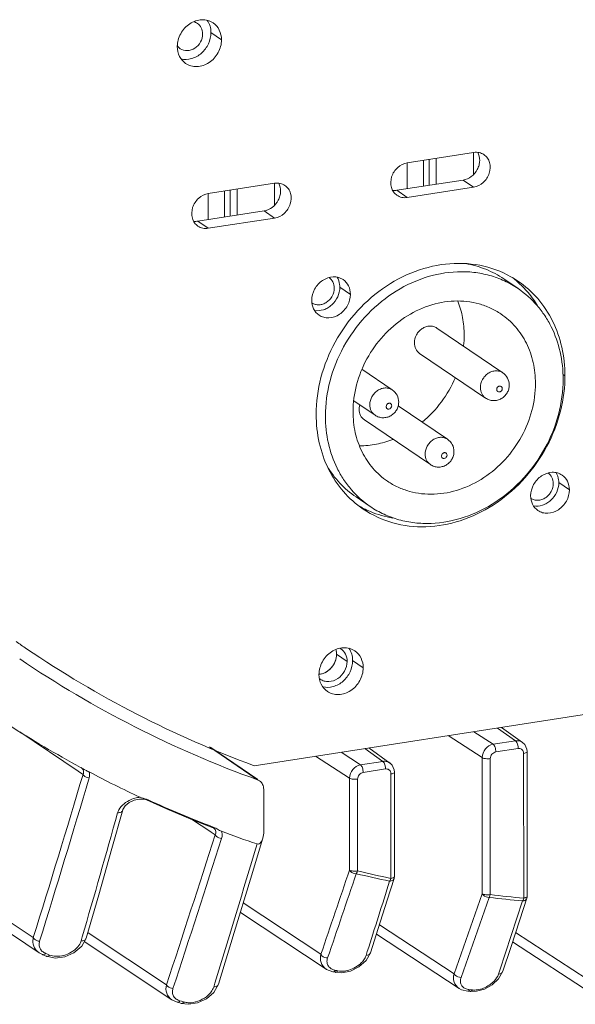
# Model space of a CAD drawing. Header units: millimetres. Extents: x 29170 to 33192, y 579 to 3108.
# Tile 56 of 256: x 30836 to 30881, y 1245 to 1326. Entities that reach past the tile are written whole.
import ezdxf

# ---------------------------------------------------------------- set-up
doc = ezdxf.new("R2010")
doc.units = ezdxf.units.MM
doc.layers.add('细实线', color=7, linetype='Continuous', lineweight=13)

msp = doc.modelspace()

# ---------------------------------------------------------------- linework, layer by layer
at = {"layer": '细实线'}
for p, q in [((30852.584, 1324.065), (30851.722, 1324.65)), ((30867.746, 1314.024), (30873.161, 1314.863)), ((30873.147, 1313.062), (30873.147, 1314.863)), ((30867.733, 1311.902), (30867.732, 1314.024)), ((30869.059, 1312.107), (30869.058, 1314.227)), ((30869.54, 1314.302), (30869.541, 1312.182)), ((30870.109, 1314.39), (30870.11, 1312.27)), ((30851.504, 1311.505), (30856.918, 1312.344)), ((30856.905, 1310.544), (30856.904, 1312.344)), ((30872.299, 1312.61), (30866.885, 1311.77)), ((30873.161, 1312.025), (30872.299, 1312.61)), ((30851.491, 1309.383), (30851.49, 1311.505)), ((30852.816, 1311.708), (30852.816, 1309.589)), ((30853.299, 1309.664), (30853.298, 1311.783)), ((30853.867, 1311.871), (30853.868, 1309.752)), ((30867.747, 1311.186), (30866.885, 1311.77)), ((30873.161, 1312.025), (30867.747, 1311.186)), ((30856.057, 1310.091), (30850.643, 1309.252)), ((30856.919, 1309.506), (30856.057, 1310.091)), ((30851.505, 1308.667), (30850.643, 1309.252)), ((30856.919, 1309.506), (30851.505, 1308.667)), ((30875.632, 1304.531), (30876.796, 1303.741)), ((30863.102, 1303.275), (30862.24, 1303.86)), ((30870.155, 1300.527), (30875.543, 1296.872)), ((30868.751, 1298.458), (30874.139, 1294.803)), ((30864.039, 1297.155), (30866.519, 1295.473)), ((30880.61, 1296.624), (30880.433, 1296.744)), ((30863.378, 1294.583), (30865.115, 1293.404)), ((30874.139, 1294.803), (30874.139, 1294.803)), ((30867.005, 1294.175), (30871.032, 1291.442)), ((30864.241, 1293.029), (30869.628, 1289.374)), ((30865.115, 1293.404), (30865.115, 1293.404)), ((30869.628, 1289.374), (30869.628, 1289.374)), ((30880.973, 1287.315), (30880.111, 1287.9)), ((30863.561, 1286.739), (30864.725, 1285.95)), ((30855.255, 1264.785), (30950.645, 1279.576)), ((30861.972, 1273.886), (30862.834, 1273.301)), ((30864.147, 1272.786), (30863.285, 1273.371)), ((30877.152, 1266.687), (30875.425, 1267.912)), ((30836.133, 1267.541), (30840.877, 1264.347)), ((30873.856, 1265.445), (30871.09, 1267.24)), ((30874.754, 1266.534), (30873.169, 1267.563)), ((30876.574, 1266.816), (30875.101, 1267.862)), ((30851.611, 1266.332), (30854.802, 1264.129)), ((30874.754, 1266.534), (30876.574, 1266.816)), ((30877.329, 1266.518), (30877.152, 1266.687)), ((30877.505, 1266.14), (30877.329, 1266.518)), ((30855.538, 1263.651), (30851.724, 1266.284)), ((30863.028, 1263.766), (30860.262, 1265.561)), ((30863.926, 1264.855), (30862.341, 1265.884)), ((30865.746, 1265.137), (30864.273, 1266.183)), ((30866.324, 1265.007), (30864.597, 1266.233)), ((30874.97, 1265.914), (30876.79, 1266.197)), ((30877.241, 1265.794), (30877.244, 1253.971)), ((30877.526, 1265.94), (30877.505, 1266.14)), ((30877.526, 1265.94), (30877.529, 1254.117)), ((30863.926, 1264.855), (30865.746, 1265.137)), ((30866.501, 1264.839), (30866.324, 1265.008)), ((30866.677, 1264.461), (30866.501, 1264.839)), ((30873.859, 1254.335), (30873.856, 1265.445)), ((30874.522, 1254.262), (30874.519, 1265.371)), ((30840.877, 1264.347), (30840.908, 1264.326)), ((30840.908, 1264.326), (30841.281, 1264.075)), ((30854.802, 1264.129), (30855.524, 1263.63)), ((30864.142, 1264.235), (30865.962, 1264.518)), ((30866.413, 1264.115), (30866.415, 1255.589)), ((30866.698, 1264.261), (30866.677, 1264.461)), ((30866.698, 1264.261), (30866.7, 1255.734)), ((30855.692, 1263.544), (30855.524, 1263.63)), ((30863.03, 1256.268), (30863.028, 1263.766)), ((30863.692, 1256.192), (30863.691, 1263.692)), ((30856.029, 1259.407), (30856.028, 1262.86)), ((30845.896, 1262.067), (30846.286, 1262.048)), ((30846.05, 1262.168), (30845.938, 1262.209)), ((30846.286, 1262.048), (30846.462, 1261.991)), ((30846.462, 1261.991), (30846.462, 1261.991)), ((30843.641, 1258.031), (30844.528, 1261.174)), ((30850.225, 1260.374), (30851.628, 1259.437)), ((30851.628, 1259.437), (30851.731, 1259.368)), ((30851.731, 1259.368), (30852.07, 1259.142)), ((30851.959, 1259.752), (30851.852, 1259.792)), ((30851.93, 1259.741), (30851.959, 1259.752)), ((30851.944, 1259.686), (30851.943, 1259.687)), ((30854.951, 1255.529), (30855.954, 1258.865)), ((30837.223, 1250.745), (30830.395, 1255.315)), ((30866.112, 1253.798), (30866.677, 1255.583)), ((30866.347, 1255.426), (30866.304, 1255.361)), ((30866.7, 1255.734), (30866.676, 1255.583)), ((30829.801, 1254.794), (30837.701, 1249.506)), ((30871.559, 1247.803), (30873.859, 1254.335)), ((30860.692, 1249.387), (30854.358, 1253.577)), ((30872.132, 1247.499), (30874.429, 1254.032)), ((30877.158, 1253.74), (30875.298, 1248.079)), ((30876.928, 1252.208), (30877.504, 1253.961)), ((30877.192, 1253.807), (30877.157, 1253.741)), ((30854.125, 1252.808), (30861.126, 1248.176)), ((30841.784, 1251.083), (30841.668, 1251.161)), ((30848.089, 1246.892), (30841.784, 1251.083)), ((30865.234, 1251.036), (30871.976, 1246.602)), ((30871.559, 1247.803), (30865.478, 1251.803)), ((30882.426, 1247.343), (30876.585, 1251.164)), ((30841.22, 1250.804), (30841.129, 1250.489)), ((30841.175, 1250.051), (30841.538, 1250.713)), ((30841.382, 1250.429), (30848.541, 1245.669)), ((30876.334, 1250.399), (30882.826, 1246.152)), ((30837.701, 1249.506), (30837.966, 1249.365)), ((30838.154, 1249.403), (30838.227, 1249.464)), ((30838.336, 1249.419), (30838.227, 1249.464)), ((30840.542, 1249.511), (30841.175, 1250.051)), ((30864.482, 1249.604), (30864.384, 1249.297)), ((30864.384, 1248.871), (30864.751, 1249.519)), ((30837.966, 1249.365), (30838.075, 1249.319)), ((30838.075, 1249.319), (30838.185, 1249.273)), ((30838.185, 1249.273), (30838.294, 1249.228)), ((30838.294, 1249.228), (30839.02, 1249.084)), ((30863.8, 1248.357), (30864.384, 1248.871)), ((30861.126, 1248.176), (30861.111, 1248.186)), ((30861.68, 1247.955), (30861.882, 1247.915)), ((30861.883, 1247.915), (30862.409, 1247.882)), ((30861.883, 1247.915), (30861.884, 1247.915)), ((30861.884, 1247.915), (30861.916, 1247.913)), ((30875.298, 1248.079), (30875.199, 1247.778)), ((30875.201, 1247.387), (30875.543, 1247.999)), ((30852.041, 1247.025), (30851.945, 1246.714)), ((30874.667, 1246.887), (30875.201, 1247.387)), ((30851.345, 1245.75), (30851.956, 1246.272)), ((30851.956, 1246.272), (30852.331, 1246.937)), ((30872.684, 1246.369), (30872.888, 1246.351)), ((30873.061, 1246.472), (30872.858, 1246.491)), ((30872.887, 1246.351), (30873.384, 1246.365)), ((30873.384, 1246.365), (30874.042, 1246.544)), ((30874.042, 1246.544), (30874.667, 1246.887)), ((30848.528, 1245.678), (30848.966, 1245.474)), ((30848.541, 1245.669), (30848.53, 1245.677)), ((30849.148, 1245.536), (30849.195, 1245.585)), ((30849.184, 1245.411), (30849.294, 1245.379)), ((30849.304, 1245.553), (30849.195, 1245.585)), ((30849.294, 1245.379), (30849.89, 1245.303)), ((30849.294, 1245.379), (30849.294, 1245.379)), ((30849.294, 1245.379), (30849.338, 1245.374))]:
    msp.add_line(p, q, dxfattribs=at)
for points in [[(30844.528, 1261.174), (30844.539, 1261.206), (30844.722, 1261.503), (30845.047, 1261.775)], [(30845.047, 1261.775), (30845.457, 1261.973), (30845.896, 1262.067)], [(30846.462, 1261.991), (30848.088, 1261.268), (30850.216, 1260.378), (30851.832, 1259.743)], [(30851.832, 1259.743), (30851.891, 1259.716), (30851.943, 1259.687)], [(30841.538, 1250.713), (30842.56, 1254.249), (30843.641, 1258.031)], [(30852.331, 1246.937), (30853.623, 1251.154), (30854.951, 1255.529)], [(30864.751, 1249.519), (30865.38, 1251.494), (30866.112, 1253.798)], [(30875.543, 1247.999), (30876.183, 1249.942), (30876.928, 1252.208)], [(30839.02, 1249.084), (30839.793, 1249.185), (30840.542, 1249.511)], [(30861.109, 1248.187), (30861.164, 1248.152), (30861.68, 1247.955)], [(30862.409, 1247.882), (30863.118, 1248.023), (30863.8, 1248.357)], [(30871.977, 1246.601), (30872.177, 1246.494), (30872.684, 1246.369)], [(30849.89, 1245.303), (30850.624, 1245.421), (30851.345, 1245.75)]]:
    msp.add_lwpolyline(points, dxfattribs=at)
for centre, radius, start, end in [((30849.727, 1324.091), 0.912, 228.26362, 235.82284), ((30871.285, 1298.129), 8.238, 48.60115, 52.2253), ((30863.958, 1299.952), 8.428, 353.91986, 359.97257), ((30869.411, 1296.622), 11.199, 358.57136, 0.01259), ((30867.903, 1293.144), 8.238, 239.53113, 243.08823), ((30884.968, 1345.517), 86.016, 235.15094, 235.84459), ((30861.712, 1273.432), 1.088, 55.85416, 60.26323), ((30885.263, 1346.006), 86.587, 235.86489, 249.72307), ((30885.249, 1346.05), 87.616, 235.88782, 250.16783), ((30860.417, 1273.555), 1.314, 275.24526, 278.82), ((30861.254, 1272.756), 1.096, 231.09157, 235.84946), ((30884.183, 1344.385), 90.639, 237.27752, 241.60661), ((29775.817, 1581.13), 1111.637, 342.710162, 343.428367), ((30884.007, 1344.055), 90.266, 241.60513, 241.89048), ((30883.919, 1343.889), 90.078, 241.8905, 242.11179), ((30884.378, 1344.754), 91.057, 242.11098, 245.02943), ((29793.199, 1574.507), 1093.648, 342.764369, 343.494503), ((30884.719, 1345.503), 91.796, 245.46414, 249.01959), ((29749.995, 1566.828), 1136.064, 343.848762, 344.38077), ((30845.15, 1260.658), 1.083, 159.19373, 164.34476), ((29291.291, 1759.662), 1639.07, 341.769395, 342.219659), ((30885.033, 1346.338), 92.772, 249.5167, 251.42663), ((29326.478, 1746.623), 1602.171, 341.81455, 342.275188), ((29313.211, 1719.066), 1609.602, 342.946434, 343.369409), ((28571.466, 2031.046), 2418.997, 341.14748, 341.319601), ((28640.975, 2006.14), 2345.788, 341.171976, 341.34947), ((30885.746, 1349.029), 95.665, 256.60103, 258.27514), ((28435.242, 2022.486), 2549.226, 342.35113, 342.486846), ((30886.407, 1352.598), 99.052, 263.1082, 264.69223), ((30886.32, 1352.573), 99.256, 263.11949, 264.7035), ((30877.025, 1254.118), 0.503, 341.7625, 359.95351), ((30838.399, 1250.556), 1.261, 229.50745, 236.27806), ((30878.148, 1345.012), 103.553, 247.38969, 247.52047), ((30882.074, 1349.758), 103.672, 258.76961, 258.88388), ((30878.774, 1347.407), 106.202, 253.69953, 253.82249), ((30878.927, 1347.258), 105.93, 253.76102, 253.88395)]:
    msp.add_arc(centre, radius, start, end, dxfattribs=at)
for points, knots in [([(30851.902, 1325.441), (30851.77, 1325.53), (30851.47, 1325.668), (30850.794, 1325.741), (30849.923, 1325.43), (30849.178, 1324.604), (30848.974, 1323.867), (30848.974, 1323.506)], [0, 0, 0, 0, 0.114123, 0.231307, 0.478686, 0.741468, 1, 1, 1, 1]), ([(30851.045, 1324.545), (30851.045, 1324.715), (30850.976, 1325.051), (30850.752, 1325.314), (30850.62, 1325.404)], [0, 0, 0, 0, 0.514727, 1, 1, 1, 1]), ([(30851.722, 1324.65), (30851.722, 1324.831), (30851.673, 1325.186), (30851.519, 1325.51), (30851.419, 1325.651)], [0, 0, 0, 0, 0.511259, 1, 1, 1, 1]), ([(30852.584, 1324.065), (30852.584, 1324.337), (30852.474, 1324.874), (30852.114, 1325.297), (30851.902, 1325.441)], [0, 0, 0, 0, 0.514641, 1, 1, 1, 1]), ([(30849.215, 1323.337), (30849.38, 1323.224), (30849.815, 1323.11), (30850.451, 1323.344), (30850.918, 1323.858), (30851.045, 1324.319), (30851.045, 1324.545)], [0, 0, 0, 0, 0.229043, 0.477129, 0.740647, 1, 1, 1, 1]), ([(30849.282, 1322.501), (30849.56, 1322.435), (30850.183, 1322.464), (30850.997, 1322.933), (30851.572, 1323.704), (30851.722, 1324.339), (30851.722, 1324.65)], [0, 0, 0, 0, 0.233675, 0.484988, 0.745563, 1, 1, 1, 1]), ([(30848.974, 1323.506), (30848.974, 1323.234), (30849.084, 1322.697), (30849.444, 1322.274), (30849.656, 1322.131)], [0, 0, 0, 0, 0.514641, 1, 1, 1, 1]), ([(30849.656, 1322.131), (30849.788, 1322.041), (30850.089, 1321.903), (30850.764, 1321.83), (30851.636, 1322.142), (30852.38, 1322.967), (30852.584, 1323.704), (30852.584, 1324.065)], [0, 0, 0, 0, 0.114123, 0.231307, 0.478686, 0.741468, 1, 1, 1, 1]), ([(30872.299, 1312.61), (30872.538, 1312.647), (30873.011, 1312.859), (30873.424, 1313.351), (30873.611, 1313.825), (30873.684, 1314.305), (30873.607, 1314.674), (30873.495, 1314.878)], [0, 0, 0, 0, 0.246935, 0.506259, 0.636123, 0.762761, 1, 1, 1, 1]), ([(30874.003, 1314.685), (30873.885, 1314.766), (30873.607, 1314.882), (30873.308, 1314.886), (30873.161, 1314.863)], [0, 0, 0, 0, 0.490854, 1, 1, 1, 1]), ([(30873.161, 1312.025), (30873.449, 1312.07), (30874.011, 1312.36), (30874.51, 1313.132), (30874.548, 1313.905), (30874.308, 1314.418), (30874.112, 1314.611), (30874.003, 1314.685)], [0, 0, 0, 0, 0.252631, 0.516574, 0.767286, 0.885473, 1, 1, 1, 1]), ([(30867.746, 1314.024), (30867.459, 1313.979), (30866.896, 1313.688), (30866.398, 1312.917), (30866.36, 1312.143), (30866.6, 1311.631), (30866.795, 1311.437), (30866.904, 1311.363)], [0, 0, 0, 0, 0.252631, 0.516574, 0.767286, 0.885473, 1, 1, 1, 1]), ([(30856.057, 1310.091), (30856.296, 1310.128), (30856.768, 1310.341), (30857.182, 1310.833), (30857.368, 1311.306), (30857.442, 1311.786), (30857.364, 1312.156), (30857.253, 1312.359)], [0, 0, 0, 0, 0.246935, 0.506259, 0.636123, 0.762761, 1, 1, 1, 1]), ([(30857.761, 1312.167), (30857.642, 1312.247), (30857.365, 1312.364), (30857.065, 1312.367), (30856.918, 1312.344)], [0, 0, 0, 0, 0.490854, 1, 1, 1, 1]), ([(30856.919, 1309.506), (30857.206, 1309.551), (30857.769, 1309.842), (30858.268, 1310.613), (30858.306, 1311.387), (30858.065, 1311.899), (30857.87, 1312.093), (30857.761, 1312.167)], [0, 0, 0, 0, 0.252631, 0.516574, 0.767286, 0.885473, 1, 1, 1, 1]), ([(30851.504, 1311.505), (30851.217, 1311.46), (30850.654, 1311.17), (30850.155, 1310.398), (30850.117, 1309.625), (30850.358, 1309.112), (30850.553, 1308.919), (30850.662, 1308.845)], [0, 0, 0, 0, 0.252631, 0.516574, 0.767286, 0.885473, 1, 1, 1, 1]), ([(30866.904, 1311.363), (30867.023, 1311.283), (30867.301, 1311.166), (30867.6, 1311.163), (30867.747, 1311.186)], [0, 0, 0, 0, 0.490854, 1, 1, 1, 1]), ([(30850.662, 1308.845), (30850.781, 1308.764), (30851.058, 1308.648), (30851.358, 1308.644), (30851.505, 1308.667)], [0, 0, 0, 0, 0.490854, 1, 1, 1, 1]), ([(30876.775, 1304.36), (30876.032, 1304.864), (30874.343, 1305.639), (30871.536, 1305.941), (30868.663, 1305.39), (30865.947, 1304.041), (30863.586, 1302.007), (30861.754, 1299.444), (30860.586, 1296.544), (30860.307, 1294.487), (30860.307, 1293.476)], [0, 0, 0, 0, 0.113412, 0.229867, 0.351301, 0.478002, 0.608703, 0.741063, 0.872322, 1, 1, 1, 1]), ([(30875.632, 1304.531), (30875.167, 1304.847), (30874.158, 1305.382), (30873.059, 1305.691), (30872.498, 1305.789)], [0, 0, 0, 0, 0.496987, 1, 1, 1, 1]), ([(30876.796, 1303.741), (30876.441, 1303.982), (30875.688, 1304.407), (30874.463, 1304.855), (30873.166, 1305.105), (30871.359, 1305.169), (30869.044, 1304.725), (30866.45, 1303.437), (30864.194, 1301.494), (30862.443, 1299.044), (30861.327, 1296.273), (30861.06, 1294.307), (30861.06, 1293.341)], [0, 0, 0, 0, 0.056651, 0.113707, 0.171534, 0.230425, 0.351771, 0.47838, 0.608986, 0.74125, 0.872415, 1, 1, 1, 1]), ([(30862.505, 1304.478), (30862.39, 1304.557), (30862.127, 1304.677), (30861.536, 1304.741), (30860.774, 1304.468), (30860.122, 1303.746), (30859.944, 1303.102), (30859.944, 1302.785)], [0, 0, 0, 0, 0.114123, 0.231308, 0.478691, 0.741471, 1, 1, 1, 1]), ([(30861.363, 1304.649), (30861.495, 1304.559), (30861.72, 1304.295), (30861.789, 1303.959), (30861.789, 1303.79)], [0, 0, 0, 0, 0.485339, 1, 1, 1, 1]), ([(30862.24, 1303.86), (30862.24, 1303.934), (30862.222, 1304.218), (30862.127, 1304.5), (30862.014, 1304.678)], [0, 0, 0, 0, 0.259066, 1, 1, 1, 1]), ([(30863.102, 1303.275), (30863.102, 1303.513), (30863.006, 1303.983), (30862.691, 1304.353), (30862.505, 1304.478)], [0, 0, 0, 0, 0.51465, 1, 1, 1, 1]), ([(30878.382, 1302.327), (30878.27, 1302.513), (30877.797, 1303.234), (30877.216, 1303.883), (30876.733, 1304.309)], [0, 0, 0, 0, 0.252638, 1, 1, 1, 1]), ([(30880.61, 1296.624), (30880.61, 1297.407), (30880.447, 1298.95), (30879.693, 1301.113), (30878.468, 1302.976), (30877.37, 1303.956), (30876.775, 1304.36)], [0, 0, 0, 0, 0.26165, 0.514209, 0.759245, 1, 1, 1, 1]), ([(30861.789, 1303.79), (30861.789, 1303.565), (30861.694, 1303.219), (30861.428, 1302.846), (30861.167, 1302.619), (30860.868, 1302.469), (30860.55, 1302.405), (30860.239, 1302.436), (30860.051, 1302.52), (30859.968, 1302.575)], [0, 0, 0, 0, 0.257315, 0.389888, 0.520838, 0.647836, 0.769593, 0.886355, 1, 1, 1, 1]), ([(30860.175, 1301.964), (30860.417, 1301.92), (30860.811, 1301.956), (30861.277, 1302.17), (30861.711, 1302.493), (30862.116, 1303.052), (30862.24, 1303.594), (30862.24, 1303.86)], [0, 0, 0, 0, 0.234268, 0.358831, 0.487022, 0.746674, 1, 1, 1, 1]), ([(30880.46, 1296.35), (30880.46, 1297.097), (30880.305, 1298.571), (30879.699, 1300.308), (30878.989, 1301.545), (30878.149, 1302.655), (30877.365, 1303.355), (30876.796, 1303.741)], [0, 0, 0, 0, 0.26152, 0.513957, 0.637427, 0.759363, 1, 1, 1, 1]), ([(30859.944, 1302.785), (30859.944, 1302.548), (30860.04, 1302.077), (30860.356, 1301.708), (30860.541, 1301.582)], [0, 0, 0, 0, 0.51465, 1, 1, 1, 1]), ([(30860.541, 1301.582), (30860.656, 1301.503), (30860.919, 1301.383), (30861.51, 1301.319), (30862.273, 1301.592), (30862.924, 1302.314), (30863.102, 1302.959), (30863.102, 1303.275)], [0, 0, 0, 0, 0.114123, 0.231308, 0.478691, 0.741471, 1, 1, 1, 1]), ([(30875.392, 1301.673), (30875.12, 1301.857), (30874.541, 1302.184), (30873.602, 1302.527), (30872.606, 1302.719), (30871.219, 1302.768), (30869.443, 1302.428), (30867.452, 1301.439), (30865.721, 1299.947), (30864.377, 1298.067), (30863.521, 1295.941), (30863.315, 1294.432), (30863.316, 1293.691)], [0, 0, 0, 0, 0.056651, 0.113707, 0.171535, 0.230426, 0.351772, 0.478381, 0.608987, 0.74125, 0.872415, 1, 1, 1, 1]), ([(30872.386, 1299.948), (30872.386, 1300.428), (30872.302, 1301.376), (30872.041, 1302.292), (30871.868, 1302.724)], [0, 0, 0, 0, 0.507416, 1, 1, 1, 1]), ([(30878.204, 1296), (30878.204, 1296.574), (30878.085, 1297.705), (30877.532, 1299.291), (30876.634, 1300.658), (30875.829, 1301.376), (30875.392, 1301.673)], [0, 0, 0, 0, 0.26165, 0.514209, 0.759245, 1, 1, 1, 1]), ([(30868.325, 1299.318), (30868.325, 1299.544), (30868.422, 1299.892), (30868.69, 1300.266), (30868.952, 1300.492), (30869.254, 1300.642), (30869.573, 1300.703), (30869.885, 1300.669), (30870.073, 1300.583), (30870.155, 1300.527)], [0, 0, 0, 0, 0.257443, 0.390074, 0.521037, 0.647994, 0.769671, 0.88636, 1, 1, 1, 1]), ([(30868.751, 1298.459), (30868.619, 1298.548), (30868.394, 1298.812), (30868.325, 1299.148), (30868.325, 1299.318)], [0, 0, 0, 0, 0.485339, 1, 1, 1, 1]), ([(30875.543, 1296.872), (30875.46, 1296.928), (30875.272, 1297.014), (30874.96, 1297.048), (30874.641, 1296.986), (30874.34, 1296.837), (30874.077, 1296.61), (30873.809, 1296.237), (30873.713, 1295.889), (30873.713, 1295.663)], [0, 0, 0, 0, 0.113641, 0.230331, 0.352009, 0.478966, 0.60993, 0.742559, 1, 1, 1, 1]), ([(30876.066, 1295.873), (30876.066, 1296.067), (30875.973, 1296.46), (30875.703, 1296.763), (30875.543, 1296.872)], [0, 0, 0, 0, 0.500395, 1, 1, 1, 1]), ([(30864.142, 1285.741), (30864.876, 1285.243), (30866.542, 1284.474), (30869.312, 1284.16), (30872.152, 1284.68), (30874.846, 1285.982), (30877.202, 1287.959), (30879.051, 1290.464), (30880.259, 1293.311), (30880.581, 1295.341), (30880.606, 1296.343)], [0, 0, 0, 0, 0.113408, 0.229793, 0.351073, 0.477579, 0.608125, 0.740466, 0.871912, 1, 1, 1, 1]), ([(30864.724, 1285.95), (30865.079, 1285.709), (30865.833, 1285.284), (30867.057, 1284.837), (30868.354, 1284.587), (30870.161, 1284.522), (30872.476, 1284.966), (30875.07, 1286.255), (30877.327, 1288.198), (30879.077, 1290.647), (30880.193, 1293.418), (30880.461, 1295.384), (30880.46, 1296.35)], [0, 0, 0, 0, 0.056651, 0.113707, 0.171534, 0.230425, 0.351771, 0.47838, 0.608986, 0.74125, 0.872415, 1, 1, 1, 1]), ([(30868.956, 1292.842), (30869.542, 1293.326), (30870.601, 1294.446), (30871.368, 1295.782), (30871.666, 1296.485)], [0, 0, 0, 0, 0.499047, 1, 1, 1, 1]), ([(30866.519, 1295.473), (30866.437, 1295.529), (30866.249, 1295.615), (30865.937, 1295.649), (30865.618, 1295.587), (30865.316, 1295.437), (30865.054, 1295.211), (30864.786, 1294.837), (30864.689, 1294.489), (30864.689, 1294.264)], [0, 0, 0, 0, 0.113641, 0.230331, 0.352009, 0.478966, 0.60993, 0.742559, 1, 1, 1, 1]), ([(30866.128, 1288.019), (30866.4, 1287.834), (30866.979, 1287.507), (30867.918, 1287.164), (30868.914, 1286.972), (30870.301, 1286.923), (30872.077, 1287.263), (30874.068, 1288.253), (30875.799, 1289.744), (30877.143, 1291.624), (30877.999, 1293.75), (30878.205, 1295.259), (30878.204, 1296)], [0, 0, 0, 0, 0.056651, 0.113707, 0.171535, 0.230426, 0.351772, 0.478381, 0.608987, 0.74125, 0.872415, 1, 1, 1, 1]), ([(30867.043, 1294.474), (30867.043, 1294.668), (30866.95, 1295.061), (30866.68, 1295.364), (30866.519, 1295.473)], [0, 0, 0, 0, 0.500395, 1, 1, 1, 1]), ([(30873.713, 1295.663), (30873.713, 1295.493), (30873.767, 1295.236), (30873.951, 1294.957), (30874.073, 1294.848), (30874.139, 1294.803)], [0, 0, 0, 0, 0.512554, 0.758426, 1, 1, 1, 1]), ([(30874.139, 1294.803), (30874.231, 1294.741), (30874.435, 1294.641), (30874.77, 1294.583), (30875.108, 1294.62), (30875.424, 1294.747), (30875.695, 1294.953), (30875.904, 1295.222), (30876.036, 1295.535), (30876.066, 1295.761), (30876.066, 1295.873)], [0, 0, 0, 0, 0.124682, 0.249431, 0.374275, 0.49927, 0.624453, 0.749729, 0.874942, 1, 1, 1, 1]), ([(30875.497, 1295.58), (30875.497, 1295.61), (30875.487, 1295.669), (30875.436, 1295.742), (30875.359, 1295.784), (30875.269, 1295.787), (30875.181, 1295.754), (30875.084, 1295.671), (30875.046, 1295.573), (30875.046, 1295.51)], [0, 0, 0, 0, 0.124051, 0.241432, 0.356981, 0.476799, 0.604098, 0.737567, 1, 1, 1, 1]), ([(30875.046, 1295.51), (30875.046, 1295.48), (30875.057, 1295.422), (30875.107, 1295.349), (30875.185, 1295.307), (30875.275, 1295.303), (30875.362, 1295.336), (30875.459, 1295.419), (30875.497, 1295.517), (30875.497, 1295.58)], [0, 0, 0, 0, 0.124051, 0.241432, 0.356981, 0.476799, 0.604098, 0.737567, 1, 1, 1, 1]), ([(30865.115, 1293.404), (30865.208, 1293.341), (30865.412, 1293.242), (30865.746, 1293.184), (30866.085, 1293.221), (30866.4, 1293.348), (30866.671, 1293.554), (30866.88, 1293.823), (30867.012, 1294.136), (30867.043, 1294.362), (30867.043, 1294.474)], [0, 0, 0, 0, 0.124682, 0.249431, 0.374275, 0.49927, 0.624453, 0.749729, 0.874942, 1, 1, 1, 1]), ([(30863.316, 1293.691), (30863.316, 1293.118), (30863.435, 1291.986), (30863.988, 1290.4), (30864.886, 1289.034), (30865.691, 1288.315), (30866.128, 1288.019)], [0, 0, 0, 0, 0.26165, 0.514209, 0.759245, 1, 1, 1, 1]), ([(30863.815, 1293.888), (30863.815, 1293.918), (30863.819, 1294.04), (30863.841, 1294.161), (30863.866, 1294.249)], [0, 0, 0, 0, 0.246234, 1, 1, 1, 1]), ([(30864.241, 1293.029), (30864.108, 1293.119), (30863.884, 1293.383), (30863.815, 1293.719), (30863.815, 1293.888)], [0, 0, 0, 0, 0.485339, 1, 1, 1, 1]), ([(30864.689, 1294.264), (30864.689, 1294.094), (30864.744, 1293.837), (30864.927, 1293.558), (30865.049, 1293.449), (30865.115, 1293.404)], [0, 0, 0, 0, 0.512554, 0.758426, 1, 1, 1, 1]), ([(30866.474, 1294.181), (30866.474, 1294.211), (30866.463, 1294.27), (30866.413, 1294.343), (30866.335, 1294.385), (30866.245, 1294.388), (30866.158, 1294.355), (30866.061, 1294.272), (30866.023, 1294.174), (30866.023, 1294.111)], [0, 0, 0, 0, 0.124051, 0.241432, 0.356981, 0.476799, 0.604098, 0.737567, 1, 1, 1, 1]), ([(30866.023, 1294.111), (30866.023, 1294.081), (30866.033, 1294.022), (30866.084, 1293.949), (30866.161, 1293.907), (30866.251, 1293.904), (30866.339, 1293.937), (30866.436, 1294.02), (30866.474, 1294.118), (30866.474, 1294.181)], [0, 0, 0, 0, 0.124051, 0.241432, 0.356981, 0.476799, 0.604098, 0.737567, 1, 1, 1, 1]), ([(30860.307, 1293.476), (30860.307, 1292.694), (30860.47, 1291.151), (30861.224, 1288.988), (30862.448, 1287.125), (30863.547, 1286.145), (30864.142, 1285.741)], [0, 0, 0, 0, 0.26165, 0.514209, 0.759245, 1, 1, 1, 1]), ([(30861.06, 1293.341), (30861.06, 1292.594), (30861.215, 1291.12), (30861.821, 1289.383), (30862.531, 1288.146), (30863.371, 1287.037), (30864.155, 1286.336), (30864.724, 1285.95)], [0, 0, 0, 0, 0.26152, 0.513957, 0.637427, 0.759363, 1, 1, 1, 1]), ([(30863.858, 1290.904), (30864.314, 1290.904), (30865.24, 1290.997), (30866.133, 1291.259), (30866.57, 1291.43)], [0, 0, 0, 0, 0.492759, 1, 1, 1, 1]), ([(30871.032, 1291.442), (30870.949, 1291.498), (30870.762, 1291.585), (30870.45, 1291.618), (30870.131, 1291.557), (30869.829, 1291.407), (30869.567, 1291.181), (30869.299, 1290.807), (30869.202, 1290.459), (30869.202, 1290.233)], [0, 0, 0, 0, 0.113641, 0.230331, 0.352009, 0.478966, 0.60993, 0.742559, 1, 1, 1, 1]), ([(30871.556, 1290.443), (30871.556, 1290.637), (30871.463, 1291.031), (30871.192, 1291.333), (30871.032, 1291.442)], [0, 0, 0, 0, 0.500395, 1, 1, 1, 1]), ([(30869.628, 1289.374), (30869.721, 1289.311), (30869.925, 1289.211), (30870.259, 1289.154), (30870.597, 1289.191), (30870.913, 1289.318), (30871.184, 1289.523), (30871.393, 1289.792), (30871.525, 1290.106), (30871.556, 1290.331), (30871.556, 1290.443)], [0, 0, 0, 0, 0.124682, 0.249431, 0.374275, 0.49927, 0.624453, 0.749729, 0.874942, 1, 1, 1, 1]), ([(30869.202, 1290.233), (30869.202, 1290.064), (30869.256, 1289.806), (30869.44, 1289.528), (30869.562, 1289.419), (30869.628, 1289.374)], [0, 0, 0, 0, 0.512554, 0.758426, 1, 1, 1, 1]), ([(30870.987, 1290.151), (30870.987, 1290.18), (30870.976, 1290.239), (30870.926, 1290.312), (30870.848, 1290.354), (30870.758, 1290.358), (30870.671, 1290.325), (30870.574, 1290.242), (30870.536, 1290.144), (30870.536, 1290.081)], [0, 0, 0, 0, 0.124051, 0.241432, 0.356981, 0.476799, 0.604098, 0.737567, 1, 1, 1, 1]), ([(30870.536, 1290.081), (30870.536, 1290.051), (30870.546, 1289.992), (30870.597, 1289.919), (30870.674, 1289.877), (30870.764, 1289.873), (30870.852, 1289.907), (30870.949, 1289.99), (30870.987, 1290.087), (30870.987, 1290.151)], [0, 0, 0, 0, 0.124051, 0.241432, 0.356981, 0.476799, 0.604098, 0.737567, 1, 1, 1, 1]), ([(30861.193, 1289.254), (30861.493, 1288.755), (30862.196, 1287.822), (30863.084, 1287.063), (30863.561, 1286.74)], [0, 0, 0, 0, 0.503146, 1, 1, 1, 1]), ([(30880.376, 1288.519), (30880.26, 1288.597), (30879.997, 1288.718), (30879.407, 1288.782), (30878.644, 1288.509), (30877.993, 1287.787), (30877.814, 1287.142), (30877.814, 1286.826)], [0, 0, 0, 0, 0.114123, 0.231308, 0.478691, 0.741471, 1, 1, 1, 1]), ([(30879.233, 1288.69), (30879.366, 1288.6), (30879.591, 1288.336), (30879.659, 1288), (30879.659, 1287.83)], [0, 0, 0, 0, 0.485339, 1, 1, 1, 1]), ([(30880.111, 1287.9), (30880.111, 1287.974), (30880.093, 1288.259), (30879.997, 1288.54), (30879.884, 1288.719)], [0, 0, 0, 0, 0.259066, 1, 1, 1, 1]), ([(30880.973, 1287.315), (30880.973, 1287.553), (30880.876, 1288.024), (30880.561, 1288.393), (30880.376, 1288.519)], [0, 0, 0, 0, 0.51465, 1, 1, 1, 1]), ([(30879.659, 1287.83), (30879.659, 1287.605), (30879.564, 1287.259), (30879.298, 1286.886), (30879.038, 1286.66), (30878.738, 1286.509), (30878.42, 1286.446), (30878.109, 1286.477), (30877.922, 1286.56), (30877.839, 1286.615)], [0, 0, 0, 0, 0.257315, 0.389888, 0.520838, 0.647836, 0.769593, 0.886355, 1, 1, 1, 1]), ([(30878.046, 1286.005), (30878.287, 1285.96), (30878.681, 1285.996), (30879.148, 1286.21), (30879.581, 1286.533), (30879.986, 1287.093), (30880.111, 1287.635), (30880.111, 1287.9)], [0, 0, 0, 0, 0.234268, 0.358831, 0.487022, 0.746674, 1, 1, 1, 1]), ([(30878.411, 1285.622), (30878.527, 1285.544), (30878.79, 1285.423), (30879.38, 1285.359), (30880.143, 1285.632), (30880.795, 1286.354), (30880.973, 1286.999), (30880.973, 1287.315)], [0, 0, 0, 0, 0.114123, 0.231308, 0.478691, 0.741471, 1, 1, 1, 1]), ([(30877.814, 1286.826), (30877.814, 1286.588), (30877.911, 1286.118), (30878.226, 1285.748), (30878.411, 1285.622)], [0, 0, 0, 0, 0.51465, 1, 1, 1, 1]), ([(30864.174, 1285.798), (30864.36, 1285.704), (30865.123, 1285.352), (30865.938, 1285.118), (30866.559, 1285.01)], [0, 0, 0, 0, 0.248492, 1, 1, 1, 1]), ([(30860.538, 1272.226), (30860.538, 1272.588), (30860.741, 1273.325), (30861.486, 1274.15), (30862.358, 1274.462), (30863.033, 1274.388), (30863.333, 1274.251), (30863.465, 1274.161)], [0, 0, 0, 0, 0.258532, 0.521314, 0.768693, 0.885877, 1, 1, 1, 1]), ([(30862.983, 1274.372), (30863.082, 1274.231), (30863.237, 1273.906), (30863.285, 1273.551), (30863.285, 1273.371)], [0, 0, 0, 0, 0.488741, 1, 1, 1, 1]), ([(30860.531, 1272.246), (30860.72, 1272.263), (30861.103, 1272.383), (30861.573, 1272.763), (30861.892, 1273.285), (30861.972, 1273.688), (30861.972, 1273.886)], [0, 0, 0, 0, 0.240026, 0.493023, 0.750003, 1, 1, 1, 1]), ([(30860.619, 1272.257), (30860.985, 1272.313), (30861.684, 1272.745), (30861.972, 1273.507), (30861.972, 1273.886)], [0, 0, 0, 0, 0.494368, 1, 1, 1, 1]), ([(30861.972, 1273.886), (30861.972, 1273.919), (30861.968, 1274.051), (30861.945, 1274.182), (30861.917, 1274.276)], [0, 0, 0, 0, 0.253863, 1, 1, 1, 1]), ([(30862.834, 1273.301), (30862.834, 1273.504), (30862.751, 1273.908), (30862.481, 1274.225), (30862.322, 1274.332)], [0, 0, 0, 0, 0.5147, 1, 1, 1, 1]), ([(30863.465, 1274.161), (30863.677, 1274.017), (30864.037, 1273.595), (30864.147, 1273.057), (30864.147, 1272.786)], [0, 0, 0, 0, 0.485359, 1, 1, 1, 1]), ([(30860.639, 1271.849), (30860.738, 1271.782), (30860.963, 1271.679), (30861.47, 1271.624), (30862.123, 1271.858), (30862.681, 1272.477), (30862.834, 1273.03), (30862.834, 1273.301)], [0, 0, 0, 0, 0.114124, 0.231311, 0.478692, 0.741458, 1, 1, 1, 1]), ([(30863.285, 1273.371), (30863.285, 1273.06), (30863.135, 1272.424), (30862.56, 1271.654), (30861.746, 1271.184), (30861.123, 1271.155), (30860.845, 1271.222)], [0, 0, 0, 0, 0.254437, 0.515012, 0.766325, 1, 1, 1, 1]), ([(30864.147, 1272.786), (30864.147, 1272.424), (30863.944, 1271.687), (30863.199, 1270.862), (30862.327, 1270.55), (30861.652, 1270.624), (30861.352, 1270.761), (30861.22, 1270.851)], [0, 0, 0, 0, 0.258532, 0.521314, 0.768693, 0.885877, 1, 1, 1, 1]), ([(30861.22, 1270.851), (30861.008, 1270.995), (30860.648, 1271.417), (30860.538, 1271.955), (30860.538, 1272.226)], [0, 0, 0, 0, 0.485359, 1, 1, 1, 1]), ([(30873.856, 1265.445), (30873.856, 1265.698), (30874.046, 1266.205), (30874.511, 1266.495), (30874.754, 1266.534)], [0, 0, 0, 0, 0.50593, 1, 1, 1, 1]), ([(30874.754, 1266.534), (30874.833, 1266.48), (30874.932, 1266.259), (30874.97, 1266.042), (30874.97, 1265.914)], [0, 0, 0, 0, 0.427711, 1, 1, 1, 1]), ([(30876.574, 1266.816), (30876.626, 1266.824), (30876.825, 1266.837), (30877.03, 1266.773), (30877.151, 1266.687)], [0, 0, 0, 0, 0.259961, 1, 1, 1, 1]), ([(30876.574, 1266.816), (30876.596, 1266.801), (30876.692, 1266.699), (30876.737, 1266.562), (30876.761, 1266.453)], [0, 0, 0, 0, 0.187387, 1, 1, 1, 1]), ([(30874.519, 1265.371), (30874.519, 1265.498), (30874.615, 1265.752), (30874.848, 1265.895), (30874.97, 1265.914)], [0, 0, 0, 0, 0.505356, 1, 1, 1, 1]), ([(30876.79, 1266.197), (30876.884, 1266.211), (30877.092, 1266.175), (30877.206, 1265.997), (30877.228, 1265.905)], [0, 0, 0, 0, 0.500178, 1, 1, 1, 1]), ([(30877.526, 1265.94), (30877.526, 1265.901), (30877.413, 1265.822), (30877.313, 1265.805), (30877.241, 1265.794)], [0, 0, 0, 0, 0.348997, 1, 1, 1, 1]), ([(30863.028, 1263.766), (30863.028, 1264.019), (30863.218, 1264.526), (30863.683, 1264.816), (30863.926, 1264.855)], [0, 0, 0, 0, 0.50593, 1, 1, 1, 1]), ([(30863.926, 1264.855), (30864.005, 1264.801), (30864.104, 1264.58), (30864.142, 1264.363), (30864.142, 1264.235)], [0, 0, 0, 0, 0.427711, 1, 1, 1, 1]), ([(30865.746, 1265.137), (30865.797, 1265.145), (30865.997, 1265.158), (30866.202, 1265.094), (30866.322, 1265.008)], [0, 0, 0, 0, 0.259961, 1, 1, 1, 1]), ([(30865.746, 1265.137), (30865.768, 1265.122), (30865.864, 1265.02), (30865.909, 1264.883), (30865.933, 1264.774)], [0, 0, 0, 0, 0.187387, 1, 1, 1, 1]), ([(30873.856, 1265.445), (30873.939, 1265.391), (30874.17, 1265.352), (30874.394, 1265.352), (30874.519, 1265.371)], [0, 0, 0, 0, 0.439135, 1, 1, 1, 1]), ([(30841.281, 1264.075), (30841.324, 1264.164), (30841.371, 1264.394), (30841.216, 1264.577), (30841.122, 1264.64)], [0, 0, 0, 0, 0.465993, 1, 1, 1, 1]), ([(30841.281, 1264.075), (30841.294, 1264.052), (30841.363, 1263.956), (30841.464, 1263.888), (30841.547, 1263.851)], [0, 0, 0, 0, 0.229074, 1, 1, 1, 1]), ([(30863.691, 1263.692), (30863.69, 1263.819), (30863.786, 1264.073), (30864.02, 1264.216), (30864.142, 1264.235)], [0, 0, 0, 0, 0.505356, 1, 1, 1, 1]), ([(30865.962, 1264.518), (30866.055, 1264.532), (30866.264, 1264.495), (30866.378, 1264.317), (30866.4, 1264.225)], [0, 0, 0, 0, 0.500178, 1, 1, 1, 1]), ([(30866.698, 1264.261), (30866.698, 1264.222), (30866.585, 1264.143), (30866.484, 1264.126), (30866.413, 1264.115)], [0, 0, 0, 0, 0.348997, 1, 1, 1, 1]), ([(30856.028, 1262.86), (30856.028, 1262.994), (30855.974, 1263.261), (30855.797, 1263.472), (30855.692, 1263.544)], [0, 0, 0, 0, 0.514504, 1, 1, 1, 1]), ([(30863.028, 1263.766), (30863.11, 1263.712), (30863.342, 1263.673), (30863.566, 1263.673), (30863.691, 1263.692)], [0, 0, 0, 0, 0.439135, 1, 1, 1, 1]), ([(30845.511, 1262.135), (30845.349, 1262.092), (30844.796, 1261.881), (30844.289, 1261.443), (30844.137, 1261.043)], [0, 0, 0, 0, 0.281309, 1, 1, 1, 1]), ([(30844.528, 1261.173), (30844.508, 1261.101), (30844.375, 1260.966), (30844.2, 1260.945), (30844.107, 1260.95)], [0, 0, 0, 0, 0.445168, 1, 1, 1, 1]), ([(30852.07, 1259.142), (30852.116, 1259.227), (30852.176, 1259.444), (30852.032, 1259.627), (30851.944, 1259.686)], [0, 0, 0, 0, 0.477194, 1, 1, 1, 1]), ([(30852.569, 1259.432), (30852.461, 1259.472), (30852.271, 1259.605), (30852.066, 1259.711), (30851.959, 1259.752)], [0, 0, 0, 0, 0.499679, 1, 1, 1, 1]), ([(30852.07, 1259.142), (30852.093, 1259.1), (30852.223, 1258.939), (30852.436, 1258.856), (30852.593, 1258.849)], [0, 0, 0, 0, 0.230662, 1, 1, 1, 1]), ([(30852.593, 1258.849), (30852.609, 1258.898), (30852.656, 1259.089), (30852.632, 1259.301), (30852.569, 1259.432)], [0, 0, 0, 0, 0.260703, 1, 1, 1, 1]), ([(30855.483, 1258.398), (30855.536, 1258.38), (30855.667, 1258.394), (30855.845, 1258.571), (30855.918, 1258.746), (30855.954, 1258.865)], [0, 0, 0, 0, 0.231665, 0.487045, 1, 1, 1, 1]), ([(30863.03, 1256.268), (30863.053, 1256.224), (30863.187, 1256.055), (30863.412, 1255.97), (30863.576, 1255.969)], [0, 0, 0, 0, 0.232714, 1, 1, 1, 1]), ([(30863.692, 1256.195), (30863.568, 1256.175), (30863.344, 1256.175), (30863.112, 1256.215), (30863.03, 1256.268)], [0, 0, 0, 0, 0.560849, 1, 1, 1, 1]), ([(30863.576, 1255.969), (30863.588, 1255.985), (30863.636, 1256.054), (30863.671, 1256.133), (30863.692, 1256.195)], [0, 0, 0, 0, 0.230199, 1, 1, 1, 1]), ([(30866.304, 1255.361), (30866.347, 1255.358), (30866.495, 1255.375), (30866.645, 1255.481), (30866.676, 1255.583)], [0, 0, 0, 0, 0.284992, 1, 1, 1, 1]), ([(30866.61, 1255.642), (30866.597, 1255.635), (30866.534, 1255.611), (30866.468, 1255.596), (30866.415, 1255.588)], [0, 0, 0, 0, 0.215702, 1, 1, 1, 1]), ([(30866.7, 1255.734), (30866.7, 1255.726), (30866.688, 1255.681), (30866.643, 1255.657), (30866.61, 1255.642)], [0, 0, 0, 0, 0.189401, 1, 1, 1, 1]), ([(30873.859, 1254.335), (30873.882, 1254.289), (30874.021, 1254.113), (30874.259, 1254.026), (30874.428, 1254.032)], [0, 0, 0, 0, 0.234509, 1, 1, 1, 1]), ([(30874.522, 1254.261), (30874.397, 1254.242), (30874.173, 1254.242), (30873.941, 1254.281), (30873.859, 1254.335)], [0, 0, 0, 0, 0.560871, 1, 1, 1, 1]), ([(30874.428, 1254.032), (30874.438, 1254.047), (30874.479, 1254.12), (30874.506, 1254.199), (30874.522, 1254.261)], [0, 0, 0, 0, 0.227327, 1, 1, 1, 1]), ([(30877.157, 1253.741), (30877.197, 1253.74), (30877.336, 1253.761), (30877.472, 1253.864), (30877.504, 1253.96)], [0, 0, 0, 0, 0.282122, 1, 1, 1, 1]), ([(30877.439, 1254.025), (30877.426, 1254.018), (30877.363, 1253.994), (30877.297, 1253.979), (30877.244, 1253.971)], [0, 0, 0, 0, 0.215702, 1, 1, 1, 1]), ([(30877.529, 1254.117), (30877.529, 1254.109), (30877.517, 1254.064), (30877.472, 1254.04), (30877.439, 1254.025)], [0, 0, 0, 0, 0.189401, 1, 1, 1, 1]), ([(30837.325, 1249.909), (30837.223, 1250.093), (30837.165, 1250.392), (30837.207, 1250.673), (30837.223, 1250.745)], [0, 0, 0, 0, 0.740644, 1, 1, 1, 1]), ([(30837.223, 1250.745), (30837.245, 1250.704), (30837.373, 1250.547), (30837.582, 1250.465), (30837.736, 1250.456)], [0, 0, 0, 0, 0.229665, 1, 1, 1, 1]), ([(30841.129, 1250.489), (30841.113, 1250.437), (30841.03, 1250.217), (30840.886, 1250.023), (30840.76, 1249.896)], [0, 0, 0, 0, 0.234482, 1, 1, 1, 1]), ([(30841.538, 1250.713), (30841.518, 1250.642), (30841.39, 1250.51), (30841.219, 1250.486), (30841.129, 1250.489)], [0, 0, 0, 0, 0.447952, 1, 1, 1, 1]), ([(30840.76, 1249.896), (30840.667, 1249.801), (30840.229, 1249.441), (30839.656, 1249.24), (30839.223, 1249.223)], [0, 0, 0, 0, 0.233954, 1, 1, 1, 1]), ([(30864.751, 1249.519), (30864.731, 1249.454), (30864.62, 1249.331), (30864.466, 1249.299), (30864.384, 1249.297)], [0, 0, 0, 0, 0.4563, 1, 1, 1, 1]), ([(30839.223, 1249.223), (30839.163, 1249.22), (30838.937, 1249.221), (30838.708, 1249.264), (30838.554, 1249.328)], [0, 0, 0, 0, 0.262908, 1, 1, 1, 1]), ([(30861.111, 1248.186), (30860.928, 1248.311), (30860.628, 1248.693), (30860.639, 1249.169), (30860.692, 1249.387)], [0, 0, 0, 0, 0.495648, 1, 1, 1, 1]), ([(30860.692, 1249.387), (30860.715, 1249.343), (30860.85, 1249.172), (30861.078, 1249.086), (30861.243, 1249.087)], [0, 0, 0, 0, 0.233137, 1, 1, 1, 1]), ([(30864.133, 1248.847), (30864.06, 1248.755), (30863.701, 1248.389), (30863.22, 1248.146), (30862.836, 1248.058)], [0, 0, 0, 0, 0.229264, 1, 1, 1, 1]), ([(30864.384, 1249.297), (30864.372, 1249.258), (30864.31, 1249.097), (30864.216, 1248.949), (30864.133, 1248.847)], [0, 0, 0, 0, 0.235048, 1, 1, 1, 1]), ([(30861.884, 1248.072), (30861.852, 1248.078), (30861.734, 1248.106), (30861.619, 1248.152), (30861.542, 1248.198)], [0, 0, 0, 0, 0.264323, 1, 1, 1, 1]), ([(30862.836, 1248.058), (30862.772, 1248.043), (30862.525, 1247.998), (30862.268, 1247.996), (30862.087, 1248.032)], [0, 0, 0, 0, 0.261779, 1, 1, 1, 1]), ([(30875.543, 1247.999), (30875.523, 1247.936), (30875.421, 1247.819), (30875.276, 1247.783), (30875.199, 1247.778)], [0, 0, 0, 0, 0.460052, 1, 1, 1, 1]), ([(30871.972, 1246.604), (30871.789, 1246.725), (30871.487, 1247.107), (30871.504, 1247.583), (30871.559, 1247.803)], [0, 0, 0, 0, 0.491803, 1, 1, 1, 1]), ([(30871.559, 1247.803), (30871.583, 1247.757), (30871.722, 1247.58), (30871.962, 1247.492), (30872.132, 1247.499)], [0, 0, 0, 0, 0.234767, 1, 1, 1, 1]), ([(30874.702, 1247.072), (30874.619, 1246.999), (30874.252, 1246.719), (30873.806, 1246.536), (30873.459, 1246.486)], [0, 0, 0, 0, 0.239005, 1, 1, 1, 1]), ([(30875.199, 1247.778), (30875.179, 1247.716), (30875.064, 1247.449), (30874.87, 1247.221), (30874.702, 1247.072)], [0, 0, 0, 0, 0.226017, 1, 1, 1, 1]), ([(30848.53, 1245.677), (30848.343, 1245.804), (30848.034, 1246.187), (30848.037, 1246.671), (30848.089, 1246.892)], [0, 0, 0, 0, 0.499066, 1, 1, 1, 1]), ([(30848.089, 1246.892), (30848.111, 1246.849), (30848.243, 1246.684), (30848.462, 1246.6), (30848.623, 1246.596)], [0, 0, 0, 0, 0.231668, 1, 1, 1, 1]), ([(30851.687, 1246.25), (30851.588, 1246.129), (30851.095, 1245.666), (30850.39, 1245.413), (30849.872, 1245.435)], [0, 0, 0, 0, 0.231221, 1, 1, 1, 1]), ([(30851.945, 1246.714), (30851.933, 1246.674), (30851.871, 1246.507), (30851.773, 1246.355), (30851.687, 1246.25)], [0, 0, 0, 0, 0.235763, 1, 1, 1, 1]), ([(30852.331, 1246.937), (30852.311, 1246.869), (30852.192, 1246.742), (30852.031, 1246.714), (30851.945, 1246.714)], [0, 0, 0, 0, 0.452823, 1, 1, 1, 1]), ([(30848.966, 1245.475), (30848.98, 1245.471), (30849.046, 1245.463), (30849.109, 1245.502), (30849.148, 1245.536)], [0, 0, 0, 0, 0.217435, 1, 1, 1, 1]), ([(30849.338, 1245.374), (30849.354, 1245.375), (30849.427, 1245.392), (30849.485, 1245.445), (30849.522, 1245.49)], [0, 0, 0, 0, 0.209002, 1, 1, 1, 1])]:
    msp.add_open_spline(points, degree=3, knots=knots, dxfattribs=at)
for points in [[(30850.62, 1325.404), (30850.527, 1325.467), (30850.42, 1325.514), (30850.311, 1325.54)], [(30848.966, 1323.587), (30849.01, 1323.522), (30849.062, 1323.462), (30849.12, 1323.411)], [(30866.559, 1311.762), (30866.667, 1311.75), (30866.778, 1311.754), (30866.885, 1311.77)], [(30850.317, 1309.243), (30850.425, 1309.232), (30850.535, 1309.235), (30850.643, 1309.252)], [(30861.972, 1273.886), (30861.972, 1274.017), (30861.954, 1274.15), (30861.917, 1274.276)], [(30876.761, 1266.453), (30876.78, 1266.369), (30876.79, 1266.283), (30876.79, 1266.197)], [(30877.228, 1265.905), (30877.237, 1265.868), (30877.241, 1265.831), (30877.241, 1265.794)], [(30865.933, 1264.774), (30865.952, 1264.69), (30865.962, 1264.604), (30865.962, 1264.518)], [(30841.781, 1263.793), (30841.826, 1263.946), (30841.833, 1264.12), (30841.785, 1264.273)], [(30866.4, 1264.225), (30866.409, 1264.189), (30866.413, 1264.152), (30866.413, 1264.115)], [(30841.547, 1263.851), (30841.621, 1263.819), (30841.701, 1263.799), (30841.781, 1263.793)], [(30845.938, 1262.209), (30845.794, 1262.198), (30845.651, 1262.173), (30845.511, 1262.135)], [(30846.6, 1261.996), (30846.425, 1262.075), (30846.233, 1262.112), (30846.05, 1262.168)], [(30846.462, 1261.991), (30846.504, 1261.972), (30846.557, 1261.978), (30846.6, 1261.996)], [(30851.832, 1259.743), (30851.862, 1259.731), (30851.898, 1259.732), (30851.93, 1259.741)], [(30855.954, 1258.865), (30856.006, 1259.04), (30856.029, 1259.225), (30856.029, 1259.407)], [(30863.692, 1256.192), (30864.597, 1255.977), (30865.505, 1255.778), (30866.415, 1255.589)], [(30866.415, 1255.588), (30866.398, 1255.532), (30866.375, 1255.477), (30866.347, 1255.426)], [(30877.244, 1253.971), (30877.232, 1253.915), (30877.215, 1253.859), (30877.192, 1253.807)], [(30837.696, 1250.138), (30837.689, 1250.245), (30837.704, 1250.354), (30837.736, 1250.456)], [(30837.58, 1249.597), (30837.478, 1249.684), (30837.389, 1249.791), (30837.325, 1249.909)], [(30837.774, 1249.856), (30837.729, 1249.943), (30837.703, 1250.041), (30837.696, 1250.138)], [(30837.956, 1249.628), (30837.882, 1249.692), (30837.819, 1249.77), (30837.774, 1249.856)], [(30838.227, 1249.464), (30838.129, 1249.505), (30838.036, 1249.559), (30837.956, 1249.628)], [(30837.966, 1249.365), (30837.985, 1249.357), (30838.006, 1249.353), (30838.026, 1249.354)], [(30838.026, 1249.354), (30838.072, 1249.356), (30838.116, 1249.377), (30838.154, 1249.403)], [(30838.294, 1249.228), (30838.313, 1249.22), (30838.334, 1249.217), (30838.354, 1249.218)], [(30838.354, 1249.218), (30838.388, 1249.219), (30838.422, 1249.232), (30838.452, 1249.248)], [(30838.452, 1249.248), (30838.49, 1249.269), (30838.524, 1249.297), (30838.554, 1249.328)], [(30861.195, 1248.724), (30861.183, 1248.846), (30861.204, 1248.972), (30861.243, 1249.087)], [(30861.303, 1248.42), (30861.243, 1248.509), (30861.205, 1248.617), (30861.195, 1248.724)], [(30861.542, 1248.198), (30861.449, 1248.253), (30861.363, 1248.329), (30861.303, 1248.42)], [(30861.68, 1247.955), (30861.723, 1247.946), (30861.77, 1247.964), (30861.804, 1247.99)], [(30861.804, 1247.99), (30861.835, 1248.012), (30861.861, 1248.041), (30861.884, 1248.072)], [(30861.916, 1247.913), (30861.947, 1247.915), (30861.977, 1247.928), (30862.003, 1247.946)], [(30862.003, 1247.946), (30862.036, 1247.969), (30862.063, 1247.999), (30862.087, 1248.032)], [(30872.076, 1247.185), (30872.075, 1247.291), (30872.096, 1247.399), (30872.132, 1247.499)], [(30872.137, 1246.913), (30872.097, 1246.997), (30872.078, 1247.092), (30872.076, 1247.185)], [(30848.578, 1246.252), (30848.568, 1246.367), (30848.587, 1246.486), (30848.623, 1246.596)], [(30848.672, 1245.957), (30848.619, 1246.046), (30848.587, 1246.149), (30848.578, 1246.252)], [(30872.3, 1246.702), (30872.232, 1246.76), (30872.175, 1246.833), (30872.137, 1246.913)], [(30872.546, 1246.559), (30872.457, 1246.593), (30872.372, 1246.64), (30872.3, 1246.702)], [(30872.858, 1246.491), (30872.752, 1246.5), (30872.646, 1246.522), (30872.546, 1246.559)], [(30872.685, 1246.369), (30872.727, 1246.365), (30872.772, 1246.39), (30872.802, 1246.42)], [(30872.802, 1246.42), (30872.824, 1246.441), (30872.842, 1246.465), (30872.858, 1246.491)], [(30872.888, 1246.351), (30872.923, 1246.348), (30872.96, 1246.364), (30872.987, 1246.385)], [(30872.987, 1246.385), (30873.017, 1246.409), (30873.041, 1246.44), (30873.061, 1246.472)], [(30873.459, 1246.486), (30873.327, 1246.467), (30873.193, 1246.461), (30873.061, 1246.472)], [(30848.885, 1245.731), (30848.8, 1245.791), (30848.725, 1245.868), (30848.672, 1245.957)], [(30849.195, 1245.585), (30849.085, 1245.617), (30848.978, 1245.665), (30848.885, 1245.731)], [(30849.872, 1245.435), (30849.754, 1245.44), (30849.636, 1245.457), (30849.522, 1245.49)]]:
    msp.add_open_spline(points, degree=3, dxfattribs=at)

doc.saveas('drawing.dxf')
